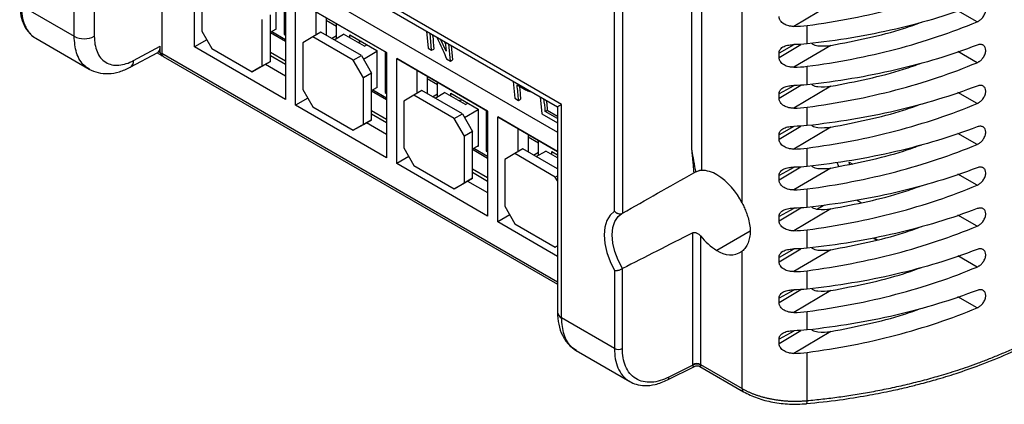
# Model space of a CAD drawing. Header units: millimetres. Extents: x 6 to 273, y 6 to 210.
# Tile 38 of 52: x 216 to 243, y 132 to 143. Entities that reach past the tile are written whole.
import ezdxf

# ---------------------------------------------------------------- set-up
doc = ezdxf.new("R2010")
doc.units = ezdxf.units.MM

msp = doc.modelspace()

# ---------------------------------------------------------------- linework, layer by layer
at = {"color": 7, "linetype": 'Continuous', "lineweight": 25}
for p, q in [((234.515, 139.092), (234.515, 166.116)), ((234.793, 166.113), (234.793, 138.525)), ((235.929, 137.607), (235.929, 165.457)), ((232.574, 164.828), (232.574, 137.324)), ((230.874, 140.371), (217.225, 148.25)), ((217.225, 142.275), (217.225, 148.25)), ((217.506, 147.952), (230.759, 140.302)), ((217.79, 147.788), (217.79, 142.274)), ((219.695, 145.98), (230.756, 139.594)), ((220.599, 141.98), (220.599, 144.919)), ((219.68, 143.922), (219.68, 141.802)), ((232.351, 137.38), (232.351, 144.144)), ((220.797, 143.727), (220.797, 142.421)), ((220.797, 143.727), (220.797, 142.421)), ((222.876, 143.491), (222.876, 142.478)), ((222.876, 143.491), (222.876, 142.478)), ((223.102, 143.474), (223.102, 142.331)), ((223.102, 143.474), (223.102, 142.331)), ((223.144, 143.45), (223.144, 140.51)), ((215.748, 143.128), (217.225, 142.275)), ((223.427, 143.287), (225.973, 141.817)), ((223.427, 140.347), (223.427, 143.287)), ((238.413, 143.163), (237.379, 142.551)), ((222.72, 141.572), (222.72, 142.878)), ((222.72, 141.572), (222.72, 142.878)), ((225.973, 141.817), (223.995, 142.959)), ((223.995, 142.959), (223.995, 142.308)), ((242.505, 142.68), (241.969, 142.989)), ((222.494, 141.441), (222.494, 142.748)), ((222.494, 141.441), (222.494, 142.748)), ((224.278, 142.795), (224.278, 142.305)), ((224.278, 142.73), (224.573, 142.56)), ((224.278, 142.73), (224.573, 142.56)), ((224.573, 142.217), (224.573, 142.625)), ((224.573, 142.217), (224.573, 142.625)), ((237.745, 142.062), (237.745, 142.578)), ((220.797, 142.421), (221.08, 141.931)), ((220.797, 142.421), (221.08, 141.931)), ((222.72, 142.388), (222.876, 142.478)), ((222.72, 142.388), (222.876, 142.478)), ((223.144, 142.127), (222.72, 142.372)), ((223.144, 142.127), (222.72, 142.372)), ((222.756, 142.409), (223.144, 142.185)), ((222.756, 142.409), (223.144, 142.185)), ((222.876, 142.462), (222.862, 142.47)), ((222.876, 142.462), (222.862, 142.47)), ((222.876, 142.478), (222.876, 142.462)), ((222.876, 142.478), (222.876, 142.462)), ((223.144, 142.356), (223.102, 142.331)), ((223.144, 142.356), (223.102, 142.331)), ((223.102, 142.331), (223.144, 142.307)), ((223.102, 142.331), (223.144, 142.307)), ((223.908, 142.258), (223.625, 142.094)), ((223.908, 142.258), (223.625, 142.094)), ((224.134, 142.388), (223.908, 142.258)), ((224.134, 142.388), (223.908, 142.258)), ((225.039, 141.605), (223.908, 142.258)), ((225.039, 141.605), (223.908, 142.258)), ((225.266, 141.735), (224.134, 142.388)), ((225.266, 141.735), (224.134, 142.388)), ((224.432, 142.217), (224.573, 142.298)), ((224.432, 142.217), (224.573, 142.298)), ((224.502, 142.176), (224.771, 142.331)), ((224.502, 142.176), (224.771, 142.331)), ((225.351, 141.996), (224.771, 142.331)), ((225.351, 141.996), (224.771, 142.331)), ((224.94, 142.315), (225.704, 141.874)), ((224.94, 142.233), (224.94, 142.315)), ((224.94, 142.315), (225.704, 141.874)), ((224.94, 142.233), (224.94, 142.315)), ((227.089, 142.42), (227.133, 141.944)), ((227.235, 141.885), (227.191, 142.361)), ((216.148, 142.22), (217.646, 141.355)), ((218.886, 141.596), (219.638, 141.995)), ((219.638, 141.826), (219.638, 141.995)), ((220.938, 142.176), (220.599, 141.98)), ((223.144, 140.51), (220.599, 141.98)), ((223.625, 142.094), (223.625, 140.788)), ((223.625, 142.094), (223.625, 140.788)), ((225.27, 142.125), (225.167, 142.102)), ((225.27, 142.125), (225.167, 142.102)), ((225.351, 141.996), (225.421, 142.037)), ((225.351, 141.996), (225.421, 142.037)), ((227.644, 141.86), (227.481, 142.194)), ((227.586, 142.133), (227.62, 142.064)), ((227.613, 142.118), (227.644, 141.86)), ((227.762, 141.581), (227.713, 142.06)), ((227.782, 142.02), (227.819, 141.613)), ((236.961, 141.686), (237.573, 142.049)), ((237.372, 142.033), (236.961, 141.806)), ((238.413, 142.02), (237.379, 141.407)), ((218.793, 141.407), (219.564, 141.817)), ((219.55, 141.809), (219.68, 141.735)), ((219.597, 141.85), (219.638, 141.826)), ((219.68, 141.802), (230.756, 135.408)), ((219.721, 141.711), (230.756, 135.34)), ((221.08, 141.931), (222.211, 141.278)), ((221.08, 141.931), (222.211, 141.278)), ((222.72, 141.833), (223.144, 141.588)), ((222.72, 141.738), (223.144, 141.493)), ((225.039, 141.605), (225.266, 141.735)), ((225.039, 141.605), (225.266, 141.735)), ((225.266, 141.735), (225.549, 141.245)), ((225.266, 141.735), (225.549, 141.245)), ((225.322, 141.637), (225.704, 141.858)), ((225.322, 141.637), (225.704, 141.858)), ((225.704, 141.874), (225.704, 141.858)), ((225.704, 141.874), (225.704, 141.858)), ((225.704, 141.858), (225.704, 140.845)), ((225.704, 141.858), (225.704, 140.845)), ((225.93, 141.841), (225.93, 140.698)), ((225.93, 141.841), (225.93, 140.698)), ((225.93, 141.841), (225.93, 141.841)), ((225.93, 141.841), (225.93, 141.841)), ((225.973, 141.817), (225.973, 138.877)), ((227.133, 141.944), (227.235, 141.885)), ((227.235, 141.885), (227.292, 141.918)), ((236.961, 141.686), (236.961, 141.806)), ((242.505, 141.537), (241.969, 141.846)), ((222.211, 141.278), (222.494, 141.441)), ((222.211, 141.278), (222.494, 141.441)), ((222.72, 141.572), (222.437, 141.408)), ((222.72, 141.572), (222.437, 141.408)), ((222.494, 141.441), (222.72, 141.572)), ((222.494, 141.441), (222.72, 141.572)), ((222.581, 141.492), (223.144, 141.166)), ((225.322, 141.115), (225.039, 141.605)), ((225.322, 141.115), (225.039, 141.605)), ((226.256, 141.654), (228.801, 140.184)), ((226.256, 138.714), (226.256, 141.654)), ((226.824, 141.326), (226.256, 141.654)), ((227.653, 141.644), (227.762, 141.581)), ((227.762, 141.581), (227.819, 141.613)), ((237.745, 140.919), (237.745, 141.435)), ((222.437, 141.408), (222.211, 141.278)), ((222.437, 141.408), (222.211, 141.278)), ((225.549, 141.245), (225.322, 141.115)), ((225.549, 141.245), (225.322, 141.115)), ((225.549, 139.939), (225.549, 141.245)), ((225.549, 139.939), (225.549, 141.245)), ((228.801, 140.184), (226.824, 141.326)), ((226.824, 141.326), (226.824, 140.675)), ((227.107, 141.162), (227.107, 140.673)), ((225.322, 139.808), (225.322, 141.115)), ((225.322, 139.808), (225.322, 141.115)), ((227.107, 141.097), (227.401, 140.927)), ((227.107, 141.097), (227.401, 140.927)), ((227.401, 140.584), (227.401, 140.992)), ((227.401, 140.584), (227.401, 140.992)), ((229.519, 141.011), (229.563, 140.541)), ((229.627, 140.916), (229.836, 140.795)), ((236.961, 140.543), (237.573, 140.906)), ((237.372, 140.89), (236.961, 140.663)), ((238.413, 140.877), (237.379, 140.264)), ((223.625, 140.788), (223.908, 140.298)), ((223.625, 140.788), (223.908, 140.298)), ((225.549, 140.755), (225.704, 140.845)), ((225.549, 140.755), (225.704, 140.845)), ((225.973, 140.494), (225.549, 140.739)), ((225.973, 140.494), (225.549, 140.739)), ((225.585, 140.776), (225.973, 140.552)), ((225.585, 140.776), (225.973, 140.552)), ((225.704, 140.829), (225.69, 140.837)), ((225.704, 140.829), (225.69, 140.837)), ((225.704, 140.845), (225.704, 140.829)), ((225.704, 140.845), (225.704, 140.829)), ((225.973, 140.723), (225.93, 140.698)), ((225.973, 140.723), (225.93, 140.698)), ((225.93, 140.698), (225.973, 140.674)), ((225.93, 140.698), (225.973, 140.674)), ((226.737, 140.625), (226.454, 140.462)), ((226.737, 140.625), (226.454, 140.462)), ((226.963, 140.756), (226.737, 140.625)), ((226.963, 140.756), (226.737, 140.625)), ((227.868, 139.972), (226.737, 140.625)), ((227.868, 139.972), (226.737, 140.625)), ((228.094, 140.103), (226.963, 140.756)), ((228.094, 140.103), (226.963, 140.756)), ((227.26, 140.584), (227.401, 140.666)), ((227.26, 140.584), (227.401, 140.666)), ((227.331, 140.543), (227.599, 140.698)), ((227.331, 140.543), (227.599, 140.698)), ((228.179, 140.364), (227.599, 140.698)), ((228.179, 140.364), (227.599, 140.698)), ((227.769, 140.682), (228.533, 140.241)), ((227.769, 140.6), (227.769, 140.682)), ((227.769, 140.682), (228.533, 140.241)), ((227.769, 140.6), (227.769, 140.682)), ((236.961, 140.543), (236.961, 140.663)), ((242.505, 140.393), (241.969, 140.702)), ((223.767, 140.543), (223.427, 140.347)), ((225.973, 138.877), (223.427, 140.347)), ((226.454, 140.462), (226.454, 139.155)), ((226.454, 140.462), (226.454, 139.155)), ((228.099, 140.492), (227.996, 140.47)), ((228.099, 140.492), (227.996, 140.47)), ((228.179, 140.364), (228.25, 140.404)), ((228.179, 140.364), (228.25, 140.404)), ((229.563, 140.541), (229.665, 140.482)), ((229.665, 140.482), (229.722, 140.515)), ((230.277, 140.58), (230.321, 140.104)), ((230.874, 134.396), (230.874, 140.371)), ((223.908, 140.298), (225.039, 139.645)), ((223.908, 140.298), (225.039, 139.645)), ((225.549, 140.2), (225.973, 139.955)), ((225.549, 140.105), (225.973, 139.86)), ((227.868, 139.972), (228.094, 140.103)), ((227.868, 139.972), (228.094, 140.103)), ((228.094, 140.103), (228.377, 139.613)), ((228.094, 140.103), (228.377, 139.613)), ((228.151, 140.004), (228.533, 140.225)), ((228.151, 140.004), (228.533, 140.225)), ((228.533, 140.241), (228.533, 140.225)), ((228.533, 140.241), (228.533, 140.225)), ((228.533, 140.225), (228.533, 139.212)), ((228.533, 140.225), (228.533, 139.212)), ((228.759, 140.209), (228.759, 139.065)), ((228.759, 140.209), (228.759, 139.065)), ((228.759, 140.209), (228.759, 140.209)), ((228.759, 140.209), (228.759, 140.209)), ((228.801, 140.184), (228.801, 137.245)), ((230.321, 140.104), (230.756, 139.852)), ((230.416, 140.172), (230.473, 140.205)), ((230.756, 139.975), (230.416, 140.172)), ((230.473, 140.205), (230.756, 140.041)), ((230.756, 140.305), (230.756, 134.559)), ((237.745, 139.775), (237.745, 140.292)), ((225.039, 139.645), (225.322, 139.808)), ((225.039, 139.645), (225.322, 139.808)), ((225.266, 139.776), (225.039, 139.645)), ((225.266, 139.776), (225.039, 139.645)), ((225.549, 139.939), (225.266, 139.776)), ((225.549, 139.939), (225.266, 139.776)), ((225.322, 139.808), (225.549, 139.939)), ((225.322, 139.808), (225.549, 139.939)), ((225.41, 139.859), (225.973, 139.534)), ((228.151, 139.482), (227.868, 139.972)), ((228.151, 139.482), (227.868, 139.972)), ((229.084, 140.021), (230.756, 139.055)), ((229.084, 137.081), (229.084, 140.021)), ((229.652, 139.693), (229.084, 140.021)), ((228.377, 139.613), (228.151, 139.482)), ((228.377, 139.613), (228.151, 139.482)), ((228.377, 138.306), (228.377, 139.613)), ((228.377, 138.306), (228.377, 139.613)), ((230.756, 139.055), (229.652, 139.693)), ((229.652, 139.693), (229.652, 139.043)), ((229.935, 139.53), (229.935, 139.04)), ((236.961, 139.4), (237.573, 139.762)), ((237.372, 139.747), (236.961, 139.52)), ((236.961, 139.4), (236.961, 139.52)), ((238.413, 139.733), (237.379, 139.121)), ((242.505, 139.25), (241.969, 139.559)), ((228.151, 138.176), (228.151, 139.482)), ((228.151, 138.176), (228.151, 139.482)), ((229.935, 139.464), (230.23, 139.294)), ((229.935, 139.464), (230.23, 139.294)), ((230.23, 138.951), (230.23, 139.36)), ((230.23, 138.951), (230.23, 139.36)), ((226.454, 139.155), (226.737, 138.665)), ((226.454, 139.155), (226.737, 138.665)), ((228.377, 139.123), (228.533, 139.212)), ((228.377, 139.123), (228.533, 139.212)), ((228.801, 138.861), (228.377, 139.106)), ((228.801, 138.861), (228.377, 139.106)), ((228.413, 139.143), (228.801, 138.919)), ((228.413, 139.143), (228.801, 138.919)), ((228.533, 139.196), (228.518, 139.204)), ((228.533, 139.196), (228.518, 139.204)), ((228.533, 139.212), (228.533, 139.196)), ((228.533, 139.212), (228.533, 139.196)), ((228.801, 139.09), (228.759, 139.065)), ((228.801, 139.09), (228.759, 139.065)), ((228.759, 139.065), (228.801, 139.041)), ((228.759, 139.065), (228.801, 139.041)), ((229.565, 138.992), (229.282, 138.829)), ((229.565, 138.992), (229.282, 138.829)), ((229.791, 139.123), (229.565, 138.992)), ((229.791, 139.123), (229.565, 138.992)), ((230.696, 138.339), (229.565, 138.992)), ((230.696, 138.339), (229.565, 138.992)), ((230.756, 138.566), (229.791, 139.123)), ((230.756, 138.566), (229.791, 139.123)), ((230.088, 138.951), (230.23, 139.033)), ((230.088, 138.951), (230.23, 139.033)), ((230.159, 138.911), (230.428, 139.066)), ((230.159, 138.911), (230.428, 139.066)), ((230.756, 138.876), (230.428, 139.066)), ((230.756, 138.876), (230.428, 139.066)), ((230.597, 139.049), (230.756, 138.957)), ((230.597, 138.968), (230.597, 139.049)), ((230.597, 139.049), (230.756, 138.957)), ((230.597, 138.968), (230.597, 139.049)), ((237.745, 138.632), (237.745, 139.149)), ((226.595, 138.91), (226.256, 138.714)), ((228.801, 137.245), (226.256, 138.714)), ((226.737, 138.665), (227.868, 138.012)), ((226.737, 138.665), (227.868, 138.012)), ((229.282, 138.829), (229.282, 137.522)), ((229.282, 138.829), (229.282, 137.522)), ((238.636, 138.635), (238.592, 138.746)), ((238.928, 138.758), (239.031, 138.698)), ((228.377, 138.567), (228.801, 138.322)), ((228.377, 138.472), (228.801, 138.227)), ((236.961, 138.257), (237.573, 138.619)), ((237.372, 138.603), (236.961, 138.377)), ((238.413, 138.59), (237.379, 137.978)), ((242.505, 138.107), (241.969, 138.416)), ((227.868, 138.012), (228.151, 138.176)), ((227.868, 138.012), (228.151, 138.176)), ((228.094, 138.143), (227.868, 138.012)), ((228.094, 138.143), (227.868, 138.012)), ((228.377, 138.306), (228.094, 138.143)), ((228.377, 138.306), (228.094, 138.143)), ((228.151, 138.176), (228.377, 138.306)), ((228.151, 138.176), (228.377, 138.306)), ((228.238, 138.226), (228.801, 137.901)), ((230.696, 138.339), (230.756, 138.374)), ((230.696, 138.339), (230.756, 138.374)), ((230.756, 138.235), (230.696, 138.339)), ((230.756, 138.235), (230.696, 138.339)), ((236.961, 138.257), (236.961, 138.377)), ((237.745, 137.489), (237.745, 138.005)), ((239.145, 137.691), (239.267, 137.621)), ((229.282, 137.522), (229.565, 137.032)), ((229.282, 137.522), (229.565, 137.032)), ((232.562, 137.317), (232.577, 137.326)), ((236.961, 137.113), (237.573, 137.476)), ((237.372, 137.46), (236.961, 137.233)), ((238.413, 137.447), (237.379, 136.835)), ((229.424, 137.277), (229.084, 137.081)), ((230.756, 136.116), (229.084, 137.081)), ((229.565, 137.032), (230.696, 136.379)), ((229.565, 137.032), (230.696, 136.379)), ((236.961, 137.113), (236.961, 137.233)), ((242.505, 136.964), (241.969, 137.273)), ((234.543, 133.096), (234.543, 136.78)), ((236.152, 136.828), (235.222, 136.286)), ((237.745, 136.346), (237.745, 136.862)), ((234.765, 136.69), (234.765, 133.093)), ((239.6, 136.633), (239.693, 136.579)), ((239.623, 136.638), (239.715, 136.585)), ((230.696, 136.379), (230.756, 136.414)), ((230.756, 136.414), (230.696, 136.379)), ((230.696, 136.379), (230.756, 136.414)), ((230.756, 136.414), (230.696, 136.379)), ((235.929, 132.422), (235.929, 136.263)), ((236.961, 135.97), (237.573, 136.333)), ((237.372, 136.317), (236.961, 136.09)), ((238.413, 136.304), (237.379, 135.692)), ((236.961, 135.97), (236.961, 136.09)), ((242.505, 135.821), (241.969, 136.13)), ((232.351, 135.722), (232.351, 133.543)), ((232.574, 133.54), (232.574, 135.774)), ((237.745, 135.203), (237.745, 135.719)), ((236.961, 134.827), (237.573, 135.19)), ((237.372, 135.174), (236.961, 134.947)), ((238.413, 135.161), (237.379, 134.548)), ((236.961, 134.827), (236.961, 134.947)), ((242.505, 134.678), (241.969, 134.987)), ((237.745, 134.06), (237.745, 134.576)), ((232.351, 133.543), (230.874, 134.396)), ((236.961, 133.684), (237.573, 134.047)), ((237.372, 134.031), (236.961, 133.804)), ((238.413, 134.018), (237.379, 133.405)), ((236.961, 133.684), (236.961, 133.804)), ((231.282, 133.483), (232.779, 132.619)), ((237.745, 132.084), (237.745, 133.433)), ((233.836, 132.663), (234.597, 133.043)), ((234.544, 133.073), (233.873, 132.738)), ((234.742, 133.039), (235.97, 132.33)), ((234.765, 133.093), (235.929, 132.422)), ((237.726, 131.999), (237.724, 131.998))]:
    msp.add_line(p, q, dxfattribs=at)
at = {"color": 7, "linetype": 'Continuous', "lineweight": 25, "flags": 128}
for points in [[(232.351, 137.38), (232.229, 137.272), (232.138, 137.121), (232.082, 136.934), (232.063, 136.718), (232.082, 136.479), (232.138, 136.228), (232.229, 135.972), (232.351, 135.722)], [(232.577, 135.776), (232.455, 136.01), (232.364, 136.252), (232.308, 136.491), (232.289, 136.717), (232.308, 136.922), (232.364, 137.096), (232.455, 137.232), (232.562, 137.317)], [(238.234, 137.554), (238.2, 137.534), (238.038, 137.441)]]:
    msp.add_lwpolyline(points, dxfattribs=at)
at = {"color": 7, "linetype": 'Continuous', "lineweight": 25}
for centre, radius, start, end in [((217.508, 142.821), 0.615, 242.6218, 297.2339), ((218.68, 141.58), 0.207, 302.9879, 4.2892), ((237.489, 138.495), 1.463, 7.8445, 10.3487), ((234.788, 137.706), 0.819, 57.9933, 89.6686), ((234.197, 136.776), 1.921, 25.6271, 57.7609), ((236.092, 137.728), 1.684, 218.0425, 238.8998), ((235.591, 136.776), 0.614, 232.9734, 303.365), ((230.948, 134.573), 0.192, 184.0769, 247.2432), ((232.465, 133.762), 0.247, 242.6993, 296.146), ((234.652, 132.874), 0.247, 62.6993, 116.146), ((234.662, 132.873), 0.232, 63.3964, 120.569), ((233.792, 132.732), 0.0815, 302.2946, 4.7458), ((236.024, 132.41), 0.0963, 172.8796, 235.8516), ((237.629, 132.065), 0.118, 325.736, 9.3145)]:
    msp.add_arc(centre, radius, start, end, dxfattribs=at)
for points, knots in [([(237.745, 142.578), (238.591, 142.689), (239.427, 142.85), (241.03, 143.269), (241.796, 143.527), (242.505, 143.823)], [0, 0, 0, 0, 0.5, 0.5, 1, 1, 1, 1]), ([(215.701, 143.193), (215.705, 143.101), (215.713, 142.906), (215.789, 142.636), (215.926, 142.384), (216.072, 142.276), (216.149, 142.22)], [0, 0, 0, 0, 0.213467, 0.451227, 0.713557, 1, 1, 1, 1]), ([(215.748, 143.128), (215.752, 143.03), (215.761, 142.832), (215.823, 142.623), (215.895, 142.476), (215.961, 142.378), (216.041, 142.296), (216.103, 142.242), (216.144, 142.224), (216.15, 142.222)], [0, 0, 0, 0, 0.234712, 0.475793, 0.598868, 0.723544, 0.849821, 0.9777, 1, 1, 1, 1]), ([(242.505, 143.17), (241.796, 142.898), (241.03, 142.664), (239.427, 142.291), (238.591, 142.152), (237.745, 142.062)], [0, 0, 0, 0, 0.5, 0.5, 1, 1, 1, 1]), ([(242.505, 142.68), (242.514, 142.684), (242.533, 142.692), (242.559, 142.708), (242.584, 142.726), (242.607, 142.744), (242.627, 142.763), (242.646, 142.783), (242.662, 142.803), (242.696, 142.848), (242.736, 142.924), (242.754, 143.027), (242.736, 143.115), (242.692, 143.162), (242.646, 143.182), (242.606, 143.189), (242.558, 143.187), (242.523, 143.176), (242.505, 143.17)], [0, 0, 0, 0, 0.036939, 0.07228, 0.106022, 0.138168, 0.168719, 0.197676, 0.225042, 0.25082, 0.377506, 0.499932, 0.622397, 0.749213, 0.802344, 0.861845, 0.927728, 1, 1, 1, 1]), ([(237.379, 142.551), (237.362, 142.551), (237.329, 142.551), (237.281, 142.556), (237.225, 142.566), (237.163, 142.585), (237.098, 142.617), (237.041, 142.659), (237.004, 142.702), (236.982, 142.739), (236.97, 142.769), (236.963, 142.799), (236.962, 142.819), (236.961, 142.829)], [0, 0, 0, 0, 0.085879, 0.168893, 0.249625, 0.377837, 0.499514, 0.627201, 0.74954, 0.812003, 0.874302, 0.937377, 1, 1, 1, 1]), ([(237.745, 141.435), (238.591, 141.545), (239.427, 141.707), (241.03, 142.126), (241.796, 142.384), (242.505, 142.68)], [0, 0, 0, 0, 0.5, 0.5, 1, 1, 1, 1]), ([(238.413, 142.02), (238.758, 142.087), (239.452, 142.221), (240.309, 142.437), (240.789, 142.611), (240.957, 142.672)], [0, 0, 0, 0, 0.393138, 0.787536, 1, 1, 1, 1]), ([(217.658, 141.359), (217.614, 141.382), (217.507, 141.44), (217.385, 141.598), (217.258, 141.86), (217.238, 142.113), (217.225, 142.275)], [0, 0, 0, 0, 0.16116, 0.394378, 0.612124, 1, 1, 1, 1]), ([(217.79, 142.274), (217.79, 142.123), (217.813, 141.973), (217.919, 141.719), (218.002, 141.615), (218.215, 141.483), (218.344, 141.456), (218.614, 141.478), (218.755, 141.526), (218.886, 141.596)], [0, 0, 0, 0, 0.25, 0.25, 0.5, 0.5, 0.75, 0.75, 1, 1, 1, 1]), ([(227.257, 142.323), (227.258, 142.315), (227.279, 142.186), (227.286, 142.047), (227.292, 141.918)], [0, 0, 0, 0, 0.065073, 1, 1, 1, 1]), ([(227.371, 142.257), (227.393, 142.216), (227.496, 142.019), (227.584, 141.809), (227.653, 141.644)], [0, 0, 0, 0, 0.212294, 1, 1, 1, 1]), ([(236.961, 141.806), (236.961, 141.813), (236.962, 141.826), (236.965, 141.845), (236.972, 141.867), (236.982, 141.891), (237.004, 141.924), (237.042, 141.96), (237.098, 141.993), (237.163, 142.017), (237.232, 142.032), (237.305, 142.041), (237.354, 142.042), (237.379, 142.042)], [0, 0, 0, 0, 0.041757, 0.083515, 0.12563, 0.187906, 0.250501, 0.373051, 0.501042, 0.622602, 0.750754, 0.872467, 1, 1, 1, 1]), ([(242.505, 142.026), (241.796, 141.755), (241.03, 141.521), (239.427, 141.148), (238.591, 141.009), (237.745, 140.919)], [0, 0, 0, 0, 0.5, 0.5, 1, 1, 1, 1]), ([(237.869, 142.078), (237.875, 142.073), (237.921, 142.032), (238.109, 141.99), (238.291, 142.008), (238.413, 142.02)], [0, 0, 0, 0, 0.05091, 0.368122, 1, 1, 1, 1]), ([(242.505, 141.537), (242.514, 141.541), (242.533, 141.549), (242.559, 141.565), (242.584, 141.582), (242.607, 141.601), (242.627, 141.62), (242.646, 141.64), (242.662, 141.66), (242.696, 141.704), (242.736, 141.781), (242.754, 141.884), (242.736, 141.971), (242.692, 142.019), (242.646, 142.039), (242.606, 142.046), (242.558, 142.044), (242.523, 142.032), (242.505, 142.026)], [0, 0, 0, 0, 0.036939, 0.07228, 0.106022, 0.138168, 0.168719, 0.197676, 0.225042, 0.25082, 0.377506, 0.499932, 0.622397, 0.749213, 0.802344, 0.861845, 0.927728, 1, 1, 1, 1]), ([(219.597, 141.85), (219.59, 141.842), (219.578, 141.826), (219.568, 141.82), (219.563, 141.817)], [0, 0, 0, 0, 0.51455, 1, 1, 1, 1]), ([(219.638, 141.826), (219.64, 141.805), (219.645, 141.762), (219.679, 141.728), (219.709, 141.727), (219.72, 141.727)], [0, 0, 0, 0, 0.366609, 0.761547, 1, 1, 1, 1]), ([(219.723, 141.714), (219.719, 141.715), (219.701, 141.72), (219.685, 141.752), (219.681, 141.786), (219.68, 141.802)], [0, 0, 0, 0, 0.144452, 0.588139, 1, 1, 1, 1]), ([(237.379, 141.407), (237.362, 141.407), (237.329, 141.407), (237.281, 141.412), (237.225, 141.423), (237.163, 141.441), (237.098, 141.474), (237.041, 141.515), (237.004, 141.559), (236.982, 141.596), (236.97, 141.626), (236.963, 141.656), (236.962, 141.676), (236.961, 141.686)], [0, 0, 0, 0, 0.085879, 0.168893, 0.249625, 0.377837, 0.499514, 0.627201, 0.74954, 0.812003, 0.874302, 0.937377, 1, 1, 1, 1]), ([(237.745, 140.292), (238.591, 140.402), (239.427, 140.564), (241.03, 140.983), (241.796, 141.241), (242.505, 141.537)], [0, 0, 0, 0, 0.5, 0.5, 1, 1, 1, 1]), ([(238.413, 140.877), (238.758, 140.944), (239.452, 141.078), (240.309, 141.294), (240.789, 141.468), (240.957, 141.529)], [0, 0, 0, 0, 0.393138, 0.787536, 1, 1, 1, 1]), ([(217.641, 141.358), (217.724, 141.319), (217.891, 141.242), (218.183, 141.22), (218.489, 141.267), (218.692, 141.36), (218.793, 141.407)], [0, 0, 0, 0, 0.253544, 0.505973, 0.755436, 1, 1, 1, 1]), ([(229.691, 140.879), (229.698, 140.822), (229.711, 140.703), (229.718, 140.58), (229.722, 140.515)], [0, 0, 0, 0, 0.474246, 1, 1, 1, 1]), ([(236.961, 140.663), (236.961, 140.67), (236.962, 140.683), (236.965, 140.702), (236.972, 140.724), (236.982, 140.748), (237.004, 140.781), (237.042, 140.817), (237.098, 140.85), (237.163, 140.874), (237.232, 140.889), (237.305, 140.898), (237.354, 140.899), (237.379, 140.899)], [0, 0, 0, 0, 0.0417574, 0.0835154, 0.1256302, 0.1879062, 0.2505005, 0.3730511, 0.5010422, 0.6226018, 0.7507536, 0.8724673, 1, 1, 1, 1]), ([(242.505, 140.883), (241.796, 140.611), (241.03, 140.378), (239.427, 140.005), (238.591, 139.865), (237.745, 139.775)], [0, 0, 0, 0, 0.5, 0.5, 1, 1, 1, 1]), ([(237.869, 140.935), (237.875, 140.929), (237.921, 140.889), (238.109, 140.847), (238.291, 140.865), (238.413, 140.877)], [0, 0, 0, 0, 0.0509098, 0.3681217, 1, 1, 1, 1]), ([(242.505, 140.393), (242.514, 140.398), (242.533, 140.406), (242.559, 140.422), (242.584, 140.439), (242.607, 140.458), (242.627, 140.477), (242.646, 140.497), (242.662, 140.516), (242.696, 140.561), (242.736, 140.638), (242.754, 140.741), (242.736, 140.828), (242.692, 140.876), (242.646, 140.896), (242.606, 140.903), (242.558, 140.901), (242.523, 140.889), (242.505, 140.883)], [0, 0, 0, 0, 0.036939, 0.07228, 0.106022, 0.138168, 0.168719, 0.197676, 0.225042, 0.25082, 0.377506, 0.499932, 0.622397, 0.749213, 0.802344, 0.861845, 0.927728, 1, 1, 1, 1]), ([(229.836, 140.795), (229.876, 140.775), (229.938, 140.743), (229.998, 140.727), (230.014, 140.732), (230.014, 140.732)], [0, 0, 0, 0, 0.6518975, 0.9962851, 1, 1, 1, 1]), ([(230.445, 140.483), (230.45, 140.444), (230.461, 140.353), (230.469, 140.259), (230.473, 140.205)], [0, 0, 0, 0, 0.427271, 1, 1, 1, 1]), ([(230.761, 140.305), (230.76, 140.305), (230.754, 140.302), (230.791, 140.323), (230.846, 140.355), (230.874, 140.371)], [0, 0, 0, 0, 0.115248, 0.562413, 1, 1, 1, 1]), ([(237.379, 140.264), (237.362, 140.264), (237.329, 140.264), (237.281, 140.269), (237.225, 140.279), (237.163, 140.298), (237.098, 140.33), (237.041, 140.372), (237.004, 140.416), (236.982, 140.453), (236.97, 140.482), (236.963, 140.513), (236.962, 140.533), (236.961, 140.543)], [0, 0, 0, 0, 0.085879, 0.168893, 0.249625, 0.377837, 0.499514, 0.627201, 0.74954, 0.812003, 0.874302, 0.937377, 1, 1, 1, 1]), ([(237.745, 139.149), (238.591, 139.259), (239.427, 139.421), (241.03, 139.84), (241.796, 140.097), (242.505, 140.393)], [0, 0, 0, 0, 0.5, 0.5, 1, 1, 1, 1]), ([(238.413, 139.733), (238.758, 139.801), (239.452, 139.935), (240.309, 140.15), (240.789, 140.325), (240.957, 140.386)], [0, 0, 0, 0, 0.393138, 0.787536, 1, 1, 1, 1]), ([(237.871, 139.79), (237.876, 139.785), (237.921, 139.745), (238.109, 139.704), (238.291, 139.722), (238.413, 139.733)], [0, 0, 0, 0, 0.046252, 0.365021, 1, 1, 1, 1]), ([(236.961, 139.52), (236.961, 139.526), (236.962, 139.54), (236.965, 139.559), (236.972, 139.581), (236.982, 139.605), (237.004, 139.638), (237.042, 139.674), (237.098, 139.707), (237.163, 139.731), (237.232, 139.746), (237.305, 139.755), (237.354, 139.756), (237.379, 139.756)], [0, 0, 0, 0, 0.041757, 0.083515, 0.12563, 0.187906, 0.250501, 0.373051, 0.501042, 0.622602, 0.750754, 0.872467, 1, 1, 1, 1]), ([(242.505, 139.74), (241.796, 139.468), (241.03, 139.235), (239.427, 138.862), (238.591, 138.722), (237.745, 138.632)], [0, 0, 0, 0, 0.5, 0.5, 1, 1, 1, 1]), ([(242.505, 139.25), (242.514, 139.255), (242.533, 139.263), (242.559, 139.279), (242.584, 139.296), (242.607, 139.315), (242.627, 139.334), (242.646, 139.354), (242.662, 139.373), (242.696, 139.418), (242.736, 139.495), (242.754, 139.598), (242.736, 139.685), (242.692, 139.733), (242.646, 139.753), (242.606, 139.76), (242.558, 139.757), (242.523, 139.746), (242.505, 139.74)], [0, 0, 0, 0, 0.036939, 0.07228, 0.106022, 0.138168, 0.168719, 0.197676, 0.225042, 0.25082, 0.377506, 0.499932, 0.622397, 0.749213, 0.802344, 0.861845, 0.927728, 1, 1, 1, 1]), ([(237.379, 139.121), (237.362, 139.121), (237.329, 139.121), (237.281, 139.126), (237.225, 139.136), (237.163, 139.155), (237.098, 139.187), (237.041, 139.229), (237.004, 139.272), (236.982, 139.31), (236.97, 139.339), (236.963, 139.369), (236.962, 139.39), (236.961, 139.4)], [0, 0, 0, 0, 0.085879, 0.168893, 0.249625, 0.377837, 0.499514, 0.627201, 0.74954, 0.812003, 0.874302, 0.937377, 1, 1, 1, 1]), ([(237.745, 138.005), (238.591, 138.116), (239.427, 138.278), (241.03, 138.697), (241.796, 138.954), (242.505, 139.25)], [0, 0, 0, 0, 0.5, 0.5, 1, 1, 1, 1]), ([(238.413, 138.59), (238.758, 138.657), (239.452, 138.792), (240.309, 139.007), (240.789, 139.182), (240.957, 139.243)], [0, 0, 0, 0, 0.393138, 0.787536, 1, 1, 1, 1]), ([(234.515, 139.092), (234.521, 139.031), (234.531, 138.925), (234.546, 138.762), (234.559, 138.61), (234.569, 138.504), (234.573, 138.455)], [0, 0, 0, 0, 0.285148, 0.499997, 0.769605, 1, 1, 1, 1]), ([(234.515, 139.092), (234.521, 139.058), (234.533, 138.988), (234.553, 138.875), (234.575, 138.752), (234.599, 138.618), (234.615, 138.525), (234.624, 138.476)], [0, 0, 0, 0, 0.171507, 0.357248, 0.557238, 0.771486, 1, 1, 1, 1]), ([(234.624, 138.476), (234.615, 138.472), (234.597, 138.465), (234.581, 138.458), (234.573, 138.455)], [0, 0, 0, 0, 0.494372, 1, 1, 1, 1]), ([(234.793, 138.525), (234.787, 138.525), (234.776, 138.524), (234.757, 138.521), (234.737, 138.517), (234.708, 138.509), (234.671, 138.496), (234.639, 138.483), (234.624, 138.476)], [0, 0, 0, 0, 0.125036, 0.249336, 0.374144, 0.500692, 0.754715, 1, 1, 1, 1]), ([(236.961, 138.377), (236.961, 138.383), (236.962, 138.396), (236.965, 138.416), (236.972, 138.438), (236.982, 138.462), (237.004, 138.495), (237.042, 138.531), (237.098, 138.564), (237.163, 138.588), (237.232, 138.603), (237.305, 138.612), (237.354, 138.613), (237.379, 138.613)], [0, 0, 0, 0, 0.041757, 0.083515, 0.12563, 0.187906, 0.250501, 0.373051, 0.501042, 0.622602, 0.750754, 0.872467, 1, 1, 1, 1]), ([(242.505, 138.597), (241.796, 138.325), (241.03, 138.092), (239.427, 137.719), (238.591, 137.579), (237.745, 137.489)], [0, 0, 0, 0, 0.5, 0.5, 1, 1, 1, 1]), ([(237.869, 138.649), (237.875, 138.643), (237.921, 138.602), (238.109, 138.56), (238.291, 138.578), (238.413, 138.59)], [0, 0, 0, 0, 0.05091, 0.368122, 1, 1, 1, 1]), ([(242.505, 138.107), (242.514, 138.111), (242.533, 138.12), (242.559, 138.136), (242.584, 138.153), (242.607, 138.172), (242.627, 138.191), (242.646, 138.21), (242.662, 138.23), (242.696, 138.275), (242.736, 138.352), (242.754, 138.454), (242.736, 138.542), (242.692, 138.589), (242.646, 138.61), (242.606, 138.617), (242.558, 138.614), (242.523, 138.603), (242.505, 138.597)], [0, 0, 0, 0, 0.036939, 0.07228, 0.106022, 0.138168, 0.168719, 0.197676, 0.225042, 0.25082, 0.377506, 0.499932, 0.622397, 0.749213, 0.802344, 0.861845, 0.927728, 1, 1, 1, 1]), ([(237.379, 137.978), (237.362, 137.978), (237.329, 137.978), (237.281, 137.983), (237.225, 137.993), (237.163, 138.012), (237.098, 138.044), (237.041, 138.086), (237.004, 138.129), (236.982, 138.167), (236.97, 138.196), (236.963, 138.226), (236.962, 138.246), (236.961, 138.257)], [0, 0, 0, 0, 0.085879, 0.168893, 0.249625, 0.377837, 0.499514, 0.627201, 0.74954, 0.812003, 0.874302, 0.937377, 1, 1, 1, 1]), ([(237.745, 136.862), (238.591, 136.973), (239.427, 137.134), (241.03, 137.554), (241.796, 137.811), (242.505, 138.107)], [0, 0, 0, 0, 0.5, 0.5, 1, 1, 1, 1]), ([(238.413, 137.447), (238.758, 137.514), (239.452, 137.649), (240.309, 137.864), (240.789, 138.039), (240.957, 138.1)], [0, 0, 0, 0, 0.393138, 0.787536, 1, 1, 1, 1]), ([(235.929, 137.607), (235.94, 137.585), (235.962, 137.541), (235.993, 137.474), (236.021, 137.408), (236.047, 137.341), (236.071, 137.275), (236.107, 137.164), (236.143, 137.01), (236.158, 136.822), (236.143, 136.646), (236.104, 136.516), (236.061, 136.424), (236.022, 136.362), (235.978, 136.307), (235.945, 136.278), (235.929, 136.263)], [0, 0, 0, 0, 0.0418124, 0.0833641, 0.1247907, 0.166229, 0.2078157, 0.2496859, 0.3749877, 0.5000299, 0.6245508, 0.7494635, 0.8123652, 0.8747783, 0.9371681, 1, 1, 1, 1]), ([(232.351, 137.38), (232.358, 137.374), (232.37, 137.362), (232.391, 137.347), (232.411, 137.336), (232.429, 137.327), (232.445, 137.321), (232.469, 137.313), (232.502, 137.308), (232.542, 137.31), (232.563, 137.319), (232.574, 137.324)], [0, 0, 0, 0, 0.111851, 0.212346, 0.301487, 0.379277, 0.445727, 0.500855, 0.678088, 0.843976, 1, 1, 1, 1]), ([(236.961, 137.233), (236.961, 137.24), (236.962, 137.253), (236.965, 137.273), (236.972, 137.295), (236.982, 137.319), (237.004, 137.352), (237.042, 137.388), (237.098, 137.42), (237.163, 137.444), (237.232, 137.46), (237.305, 137.468), (237.354, 137.469), (237.379, 137.47)], [0, 0, 0, 0, 0.041757, 0.083515, 0.12563, 0.187906, 0.250501, 0.373051, 0.501042, 0.622602, 0.750754, 0.872467, 1, 1, 1, 1]), ([(242.505, 137.454), (241.796, 137.182), (241.03, 136.949), (239.427, 136.576), (238.591, 136.436), (237.745, 136.346)], [0, 0, 0, 0, 0.5, 0.5, 1, 1, 1, 1]), ([(237.869, 137.506), (237.875, 137.5), (237.921, 137.459), (238.109, 137.417), (238.291, 137.435), (238.413, 137.447)], [0, 0, 0, 0, 0.05091, 0.368122, 1, 1, 1, 1]), ([(242.505, 136.964), (242.514, 136.968), (242.533, 136.977), (242.559, 136.992), (242.584, 137.01), (242.607, 137.028), (242.627, 137.048), (242.646, 137.067), (242.662, 137.087), (242.696, 137.132), (242.736, 137.208), (242.754, 137.311), (242.736, 137.399), (242.692, 137.446), (242.646, 137.467), (242.606, 137.473), (242.558, 137.471), (242.523, 137.46), (242.505, 137.454)], [0, 0, 0, 0, 0.036939, 0.07228, 0.106022, 0.138168, 0.168719, 0.197676, 0.225042, 0.25082, 0.377506, 0.499932, 0.622397, 0.749213, 0.802344, 0.861845, 0.927728, 1, 1, 1, 1]), ([(237.379, 136.835), (237.362, 136.835), (237.329, 136.835), (237.281, 136.84), (237.225, 136.85), (237.163, 136.869), (237.098, 136.901), (237.041, 136.943), (237.004, 136.986), (236.982, 137.023), (236.97, 137.053), (236.963, 137.083), (236.962, 137.103), (236.961, 137.113)], [0, 0, 0, 0, 0.085879, 0.168893, 0.249625, 0.377837, 0.499514, 0.627201, 0.74954, 0.812003, 0.874302, 0.937377, 1, 1, 1, 1]), ([(234.543, 136.78), (234.549, 136.783), (234.56, 136.788), (234.579, 136.791), (234.602, 136.791), (234.63, 136.785), (234.664, 136.772), (234.7, 136.752), (234.736, 136.724), (234.755, 136.702), (234.765, 136.69)], [0, 0, 0, 0, 0.081034, 0.163262, 0.249073, 0.372607, 0.499958, 0.666413, 0.830521, 1, 1, 1, 1]), ([(237.745, 135.719), (238.591, 135.83), (239.427, 135.991), (241.03, 136.411), (241.796, 136.668), (242.505, 136.964)], [0, 0, 0, 0, 0.5, 0.5, 1, 1, 1, 1]), ([(238.413, 136.304), (238.758, 136.371), (239.452, 136.506), (240.309, 136.721), (240.789, 136.895), (240.957, 136.956)], [0, 0, 0, 0, 0.393138, 0.787536, 1, 1, 1, 1]), ([(236.961, 136.09), (236.961, 136.097), (236.962, 136.11), (236.965, 136.13), (236.972, 136.152), (236.982, 136.176), (237.004, 136.208), (237.042, 136.245), (237.098, 136.277), (237.163, 136.301), (237.232, 136.316), (237.305, 136.325), (237.354, 136.326), (237.379, 136.327)], [0, 0, 0, 0, 0.041757, 0.083515, 0.12563, 0.187906, 0.250501, 0.373051, 0.501042, 0.622602, 0.750754, 0.872467, 1, 1, 1, 1]), ([(242.505, 136.311), (241.796, 136.039), (241.03, 135.805), (239.427, 135.432), (238.591, 135.293), (237.745, 135.203)], [0, 0, 0, 0, 0.5, 0.5, 1, 1, 1, 1]), ([(237.869, 136.362), (237.875, 136.357), (237.921, 136.316), (238.109, 136.274), (238.291, 136.292), (238.413, 136.304)], [0, 0, 0, 0, 0.0509098, 0.3681217, 1, 1, 1, 1]), ([(242.505, 135.821), (242.514, 135.825), (242.533, 135.833), (242.559, 135.849), (242.584, 135.867), (242.607, 135.885), (242.627, 135.905), (242.646, 135.924), (242.662, 135.944), (242.696, 135.989), (242.736, 136.065), (242.754, 136.168), (242.736, 136.256), (242.692, 136.303), (242.646, 136.323), (242.606, 136.33), (242.558, 136.328), (242.523, 136.317), (242.505, 136.311)], [0, 0, 0, 0, 0.0369394, 0.0722797, 0.1060222, 0.138168, 0.1687187, 0.1976761, 0.2250425, 0.2508204, 0.3775063, 0.4999316, 0.6223972, 0.7492127, 0.802344, 0.861845, 0.927728, 1, 1, 1, 1]), ([(237.379, 135.692), (237.362, 135.692), (237.329, 135.692), (237.281, 135.697), (237.225, 135.707), (237.163, 135.726), (237.098, 135.758), (237.041, 135.8), (237.004, 135.843), (236.982, 135.88), (236.97, 135.91), (236.963, 135.94), (236.962, 135.96), (236.961, 135.97)], [0, 0, 0, 0, 0.085879, 0.168893, 0.249625, 0.377837, 0.499514, 0.627201, 0.74954, 0.812003, 0.874302, 0.937377, 1, 1, 1, 1]), ([(232.351, 135.722), (232.358, 135.721), (232.37, 135.721), (232.39, 135.721), (232.408, 135.723), (232.425, 135.725), (232.439, 135.728), (232.45, 135.73), (232.471, 135.734), (232.502, 135.743), (232.542, 135.758), (232.563, 135.769), (232.574, 135.774)], [0, 0, 0, 0, 0.109777, 0.206692, 0.290832, 0.362268, 0.421057, 0.467243, 0.500863, 0.680384, 0.846239, 1, 1, 1, 1]), ([(237.745, 134.576), (238.591, 134.686), (239.427, 134.848), (241.03, 135.267), (241.796, 135.525), (242.505, 135.821)], [0, 0, 0, 0, 0.5, 0.5, 1, 1, 1, 1]), ([(238.413, 135.161), (238.758, 135.228), (239.452, 135.362), (240.308, 135.577), (240.787, 135.751), (240.954, 135.812)], [0, 0, 0, 0, 0.393703, 0.788668, 1, 1, 1, 1]), ([(236.961, 134.947), (236.961, 134.954), (236.962, 134.967), (236.965, 134.986), (236.972, 135.008), (236.982, 135.032), (237.004, 135.065), (237.042, 135.101), (237.098, 135.134), (237.163, 135.158), (237.232, 135.173), (237.305, 135.182), (237.354, 135.183), (237.379, 135.184)], [0, 0, 0, 0, 0.041757, 0.083515, 0.12563, 0.187906, 0.250501, 0.373051, 0.501042, 0.622602, 0.750754, 0.872467, 1, 1, 1, 1]), ([(242.505, 135.167), (241.796, 134.896), (241.03, 134.662), (239.427, 134.289), (238.591, 134.15), (237.745, 134.06)], [0, 0, 0, 0, 0.5, 0.5, 1, 1, 1, 1]), ([(237.869, 135.219), (237.875, 135.214), (237.921, 135.173), (238.109, 135.131), (238.291, 135.149), (238.413, 135.161)], [0, 0, 0, 0, 0.05091, 0.368122, 1, 1, 1, 1]), ([(242.505, 134.678), (242.514, 134.682), (242.533, 134.69), (242.559, 134.706), (242.584, 134.723), (242.607, 134.742), (242.627, 134.761), (242.646, 134.781), (242.662, 134.801), (242.696, 134.845), (242.736, 134.922), (242.754, 135.025), (242.736, 135.112), (242.692, 135.16), (242.646, 135.18), (242.606, 135.187), (242.558, 135.185), (242.523, 135.173), (242.505, 135.167)], [0, 0, 0, 0, 0.036939, 0.07228, 0.106022, 0.138168, 0.168719, 0.197676, 0.225042, 0.25082, 0.377506, 0.499932, 0.622397, 0.749213, 0.802344, 0.861845, 0.927728, 1, 1, 1, 1]), ([(237.379, 134.548), (237.362, 134.548), (237.329, 134.549), (237.281, 134.553), (237.225, 134.564), (237.163, 134.583), (237.098, 134.615), (237.041, 134.656), (237.004, 134.7), (236.982, 134.737), (236.97, 134.767), (236.963, 134.797), (236.962, 134.817), (236.961, 134.827)], [0, 0, 0, 0, 0.0858785, 0.1688925, 0.2496252, 0.377837, 0.4995139, 0.6272011, 0.7495401, 0.8120029, 0.8743023, 0.9373774, 1, 1, 1, 1]), ([(230.756, 134.559), (230.763, 134.443), (230.777, 134.208), (230.886, 133.903), (231.053, 133.646), (231.209, 133.536), (231.287, 133.481)], [0, 0, 0, 0, 0.244121, 0.49351, 0.74613, 1, 1, 1, 1]), ([(237.745, 133.433), (238.591, 133.543), (239.427, 133.705), (241.03, 134.124), (241.796, 134.382), (242.505, 134.678)], [0, 0, 0, 0, 0.5, 0.5, 1, 1, 1, 1]), ([(238.413, 134.018), (238.758, 134.085), (239.452, 134.219), (240.309, 134.435), (240.789, 134.609), (240.957, 134.67)], [0, 0, 0, 0, 0.3931379, 0.787536, 1, 1, 1, 1]), ([(231.291, 133.489), (231.252, 133.51), (231.15, 133.566), (231.033, 133.72), (230.906, 133.981), (230.886, 134.234), (230.874, 134.396)], [0, 0, 0, 0, 0.148347, 0.385127, 0.606199, 1, 1, 1, 1]), ([(236.961, 133.804), (236.961, 133.811), (236.962, 133.824), (236.965, 133.843), (236.972, 133.865), (236.982, 133.889), (237.004, 133.922), (237.042, 133.958), (237.098, 133.991), (237.163, 134.015), (237.232, 134.03), (237.305, 134.039), (237.354, 134.04), (237.379, 134.04)], [0, 0, 0, 0, 0.041757, 0.083515, 0.12563, 0.187906, 0.250501, 0.373051, 0.501042, 0.622602, 0.750754, 0.872467, 1, 1, 1, 1]), ([(237.869, 134.076), (237.875, 134.07), (237.921, 134.03), (238.109, 133.988), (238.291, 134.006), (238.413, 134.018)], [0, 0, 0, 0, 0.0509098, 0.3681217, 1, 1, 1, 1]), ([(237.726, 131.999), (238.037, 132.032), (238.611, 132.093), (239.382, 132.217), (240.001, 132.336), (240.487, 132.444), (240.92, 132.552), (241.389, 132.68), (241.964, 132.856), (242.64, 133.094), (243.393, 133.399), (243.885, 133.647), (244.143, 133.777)], [0, 0, 0, 0, 0.129685, 0.239545, 0.329573, 0.399761, 0.455044, 0.525291, 0.615515, 0.725725, 0.855932, 1, 1, 1, 1]), ([(237.745, 132.084), (237.818, 132.091), (237.965, 132.105), (238.185, 132.13), (238.408, 132.157), (238.634, 132.186), (238.861, 132.218), (239.09, 132.253), (239.321, 132.291), (239.554, 132.332), (239.788, 132.377), (240.023, 132.424), (240.26, 132.475), (240.498, 132.529), (240.737, 132.586), (240.976, 132.647), (241.213, 132.711), (241.455, 132.78), (241.706, 132.855), (241.973, 132.94), (242.256, 133.035), (242.553, 133.142), (242.862, 133.26), (243.183, 133.391), (243.513, 133.536), (243.852, 133.695), (244.074, 133.81), (244.188, 133.868)], [0, 0, 0, 0, 0.030163, 0.060779, 0.091847, 0.123368, 0.155342, 0.187769, 0.220648, 0.25398, 0.287765, 0.322003, 0.356693, 0.391837, 0.427432, 0.463481, 0.499983, 0.535987, 0.575102, 0.617328, 0.662664, 0.711111, 0.762668, 0.817336, 0.875113, 0.936002, 1, 1, 1, 1]), ([(232.351, 133.543), (232.356, 133.445), (232.366, 133.247), (232.445, 132.99), (232.575, 132.778), (232.697, 132.661), (232.776, 132.622), (232.783, 132.619)], [0, 0, 0, 0, 0.233858, 0.474061, 0.720614, 0.973523, 1, 1, 1, 1]), ([(233.873, 132.738), (233.717, 132.661), (233.551, 132.608), (233.23, 132.589), (233.078, 132.622), (232.826, 132.778), (232.727, 132.899), (232.602, 133.194), (232.574, 133.366), (232.574, 133.54)], [0, 0, 0, 0, 0.25, 0.25, 0.5, 0.5, 0.75, 0.75, 1, 1, 1, 1]), ([(237.379, 133.405), (237.362, 133.405), (237.329, 133.405), (237.281, 133.41), (237.225, 133.421), (237.163, 133.439), (237.098, 133.471), (237.041, 133.513), (237.004, 133.557), (236.982, 133.594), (236.97, 133.623), (236.963, 133.654), (236.962, 133.674), (236.961, 133.684)], [0, 0, 0, 0, 0.085879, 0.168893, 0.249625, 0.377837, 0.499514, 0.627201, 0.74954, 0.812003, 0.874302, 0.937377, 1, 1, 1, 1]), ([(234.596, 133.045), (234.587, 133.041), (234.572, 133.032), (234.556, 133.042), (234.548, 133.057), (234.545, 133.068), (234.544, 133.073)], [0, 0, 0, 0, 0.407467, 0.737515, 0.875327, 1, 1, 1, 1]), ([(234.595, 133.042), (234.606, 133.047), (234.63, 133.056), (234.669, 133.06), (234.709, 133.055), (234.733, 133.043), (234.745, 133.037)], [0, 0, 0, 0, 0.236293, 0.486608, 0.743925, 1, 1, 1, 1]), ([(234.766, 133.081), (234.766, 133.075), (234.767, 133.063), (234.764, 133.045), (234.758, 133.031), (234.749, 133.038), (234.744, 133.042)], [0, 0, 0, 0, 0.133796, 0.277063, 0.610601, 1, 1, 1, 1]), ([(232.779, 132.619), (232.839, 132.59), (232.969, 132.527), (233.21, 132.495), (233.505, 132.522), (233.721, 132.614), (233.836, 132.663)], [0, 0, 0, 0, 0.19948, 0.433311, 0.700551, 1, 1, 1, 1]), ([(235.929, 132.422), (235.95, 132.409), (235.994, 132.385), (236.063, 132.35), (236.135, 132.317), (236.21, 132.285), (236.289, 132.255), (236.371, 132.227), (236.455, 132.2), (236.543, 132.176), (236.633, 132.154), (236.726, 132.134), (236.821, 132.116), (236.918, 132.101), (237.018, 132.089), (237.119, 132.079), (237.221, 132.072), (237.325, 132.068), (237.429, 132.067), (237.535, 132.07), (237.64, 132.075), (237.71, 132.081), (237.745, 132.084)], [0, 0, 0, 0, 0.045714, 0.091878, 0.138493, 0.185558, 0.233075, 0.281043, 0.329462, 0.378332, 0.427654, 0.477427, 0.527651, 0.578327, 0.629454, 0.681034, 0.733065, 0.785548, 0.838483, 0.89187, 0.945709, 1, 1, 1, 1]), ([(235.97, 132.33), (236.092, 132.269), (236.336, 132.146), (236.781, 132.032), (237.254, 131.973), (237.567, 131.99), (237.724, 131.998)], [0, 0, 0, 0, 0.251136, 0.501478, 0.75108, 1, 1, 1, 1])]:
    msp.add_open_spline(points, degree=3, knots=knots, dxfattribs=at)
for points in [[(237.379, 142.551), (237.502, 142.553), (237.625, 142.562), (237.745, 142.578)], [(219.597, 141.85), (219.623, 141.885), (219.638, 141.937), (219.638, 141.995)], [(237.745, 142.062), (237.625, 142.049), (237.502, 142.042), (237.379, 142.042)], [(237.379, 141.407), (237.502, 141.41), (237.625, 141.419), (237.745, 141.435)], [(229.665, 140.482), (229.658, 140.63), (229.645, 140.775), (229.627, 140.916)], [(237.745, 140.919), (237.625, 140.906), (237.502, 140.899), (237.379, 140.899)], [(230.416, 140.172), (230.407, 140.295), (230.394, 140.415), (230.378, 140.533)], [(237.379, 140.264), (237.502, 140.267), (237.625, 140.276), (237.745, 140.292)], [(237.745, 139.775), (237.625, 139.763), (237.502, 139.756), (237.379, 139.756)], [(237.379, 139.121), (237.502, 139.124), (237.625, 139.133), (237.745, 139.149)], [(232.577, 137.326), (233.219, 137.691), (233.886, 138.068), (234.573, 138.455)], [(237.745, 138.632), (237.625, 138.62), (237.502, 138.613), (237.379, 138.613)], [(237.379, 137.978), (237.502, 137.98), (237.625, 137.99), (237.745, 138.005)], [(232.577, 137.326), (232.576, 137.325), (232.575, 137.324), (232.574, 137.324)], [(237.745, 137.489), (237.625, 137.476), (237.502, 137.47), (237.379, 137.47)], [(234.543, 136.78), (233.867, 136.433), (233.21, 136.097), (232.577, 135.776)], [(237.379, 136.835), (237.502, 136.837), (237.625, 136.847), (237.745, 136.862)], [(237.745, 136.346), (237.625, 136.333), (237.502, 136.327), (237.379, 136.327)], [(232.574, 135.774), (232.575, 135.775), (232.576, 135.775), (232.577, 135.776)], [(237.379, 135.692), (237.502, 135.694), (237.625, 135.703), (237.745, 135.719)], [(237.745, 135.203), (237.625, 135.19), (237.502, 135.184), (237.379, 135.184)], [(237.379, 134.548), (237.502, 134.551), (237.625, 134.56), (237.745, 134.576)], [(237.745, 134.06), (237.625, 134.047), (237.502, 134.04), (237.379, 134.04)], [(237.379, 133.405), (237.502, 133.408), (237.625, 133.417), (237.745, 133.433)], [(234.544, 133.073), (234.543, 133.081), (234.543, 133.088), (234.543, 133.096)], [(234.765, 133.093), (234.765, 133.089), (234.766, 133.085), (234.766, 133.081)]]:
    msp.add_open_spline(points, degree=3, dxfattribs=at)

doc.saveas('drawing.dxf')
